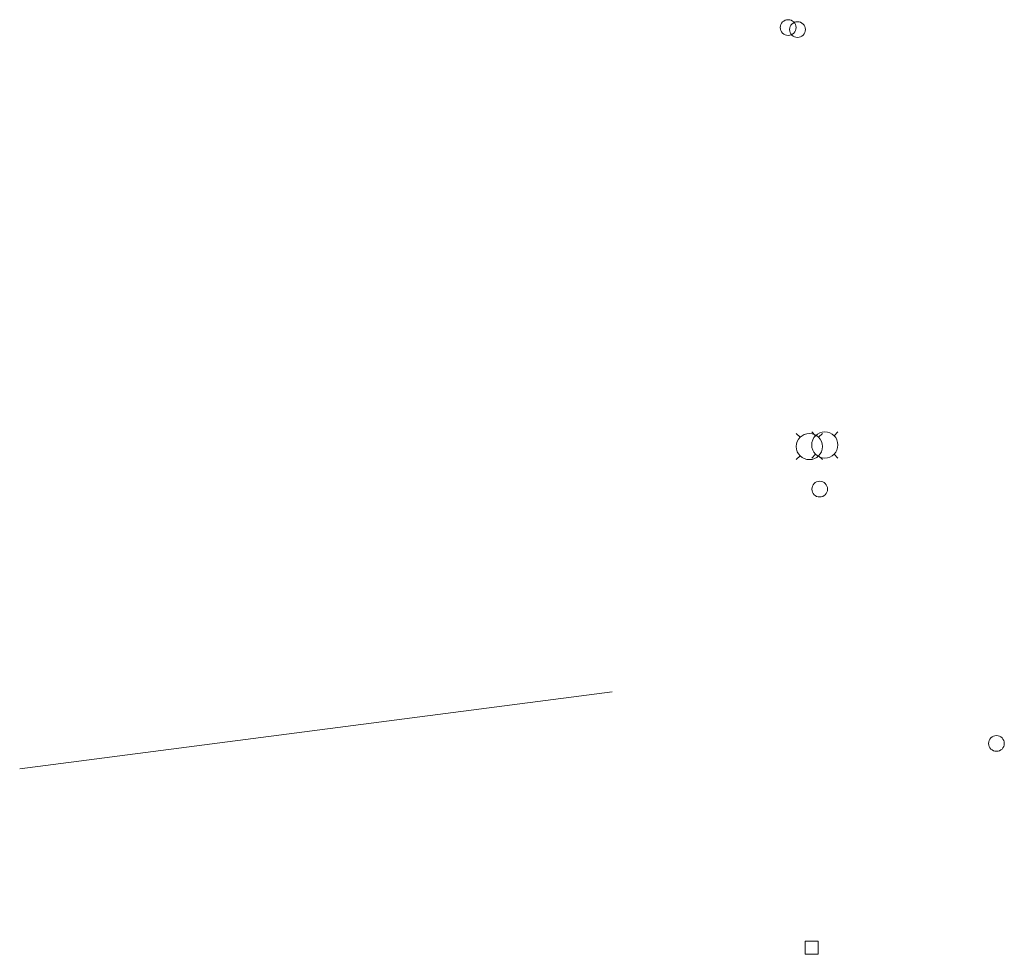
# Model space of a CAD drawing. Header units: metres. Extents: x 43144 to 46063, y 371355 to 373145.
# Tile 121 of 136: x 45818 to 45893, y 373065 to 373136. Entities that reach past the tile are written whole.
import ezdxf

# ---------------------------------------------------------------- set-up
doc = ezdxf.new("R2010")
doc.units = ezdxf.units.M

msp = doc.modelspace()

# ---------------------------------------------------------------- linework, layer by layer
at = {"layer": '', "color": 2, "linetype": 'Continuous', "lineweight": 13}
for p, q in [((45876.962, 373104.467), (45877.255, 373104.174)), ((45876.962, 373104.467), (45877.255, 373104.174)), ((45876.962, 373104.467), (45877.255, 373104.174)), ((45876.962, 373104.467), (45877.255, 373104.174)), ((45876.962, 373104.467), (45877.255, 373104.174)), ((45876.962, 373104.467), (45877.255, 373104.174)), ((45876.962, 373104.467), (45877.255, 373104.174)), ((45876.962, 373104.467), (45877.255, 373104.174)), ((45876.962, 373104.467), (45877.255, 373104.174)), ((45876.962, 373104.467), (45877.255, 373104.174)), ((45876.962, 373104.467), (45877.255, 373104.174)), ((45876.962, 373104.467), (45877.255, 373104.174)), ((45876.962, 373104.467), (45877.255, 373104.174)), ((45876.962, 373104.467), (45877.255, 373104.174)), ((45876.962, 373104.467), (45877.255, 373104.174)), ((45876.962, 373104.467), (45877.255, 373104.174)), ((45876.962, 373104.467), (45877.255, 373104.174)), ((45876.962, 373104.467), (45877.255, 373104.174)), ((45876.962, 373104.467), (45877.255, 373104.174)), ((45876.962, 373104.467), (45877.255, 373104.174)), ((45876.962, 373104.467), (45877.255, 373104.174)), ((45876.962, 373104.467), (45877.255, 373104.174)), ((45876.962, 373104.467), (45877.255, 373104.174)), ((45876.962, 373104.467), (45877.255, 373104.174)), ((45876.962, 373104.467), (45877.255, 373104.174)), ((45876.962, 373104.467), (45877.255, 373104.174)), ((45876.962, 373104.467), (45877.255, 373104.174)), ((45876.962, 373104.467), (45877.255, 373104.174)), ((45876.962, 373104.467), (45877.255, 373104.174)), ((45876.962, 373104.467), (45877.255, 373104.174)), ((45876.962, 373104.467), (45877.255, 373104.174)), ((45876.962, 373104.467), (45877.255, 373104.174)), ((45876.962, 373104.467), (45877.255, 373104.174)), ((45876.962, 373104.467), (45877.255, 373104.174)), ((45878.141, 373104.588), (45878.434, 373104.295)), ((45878.141, 373104.588), (45878.434, 373104.295)), ((45878.141, 373104.588), (45878.434, 373104.295)), ((45878.141, 373104.588), (45878.434, 373104.295)), ((45878.141, 373104.588), (45878.434, 373104.295)), ((45878.141, 373104.588), (45878.434, 373104.295)), ((45878.141, 373104.588), (45878.434, 373104.295)), ((45878.141, 373104.588), (45878.434, 373104.295)), ((45878.141, 373104.588), (45878.434, 373104.295)), ((45878.141, 373104.588), (45878.434, 373104.295)), ((45878.141, 373104.588), (45878.434, 373104.295)), ((45878.141, 373104.588), (45878.434, 373104.295)), ((45878.141, 373104.588), (45878.434, 373104.295)), ((45878.141, 373104.588), (45878.434, 373104.295)), ((45878.141, 373104.588), (45878.434, 373104.295)), ((45878.141, 373104.588), (45878.434, 373104.295)), ((45878.141, 373104.588), (45878.434, 373104.295)), ((45878.141, 373104.588), (45878.434, 373104.295)), ((45878.141, 373104.588), (45878.434, 373104.295)), ((45878.141, 373104.588), (45878.434, 373104.295)), ((45878.141, 373104.588), (45878.434, 373104.295)), ((45878.141, 373104.588), (45878.434, 373104.295)), ((45878.141, 373104.588), (45878.434, 373104.295)), ((45878.141, 373104.588), (45878.434, 373104.295)), ((45878.141, 373104.588), (45878.434, 373104.295)), ((45878.141, 373104.588), (45878.434, 373104.295)), ((45878.141, 373104.588), (45878.434, 373104.295)), ((45878.141, 373104.588), (45878.434, 373104.295)), ((45878.141, 373104.588), (45878.434, 373104.295)), ((45878.141, 373104.588), (45878.434, 373104.295)), ((45878.141, 373104.588), (45878.434, 373104.295)), ((45878.141, 373104.588), (45878.434, 373104.295)), ((45878.141, 373104.588), (45878.434, 373104.295)), ((45878.141, 373104.588), (45878.434, 373104.295)), ((45878.962, 373104.467), (45878.669, 373104.174)), ((45878.962, 373104.467), (45878.669, 373104.174)), ((45878.962, 373104.467), (45878.669, 373104.174)), ((45878.962, 373104.467), (45878.669, 373104.174)), ((45878.962, 373104.467), (45878.669, 373104.174)), ((45878.962, 373104.467), (45878.669, 373104.174)), ((45878.962, 373104.467), (45878.669, 373104.174)), ((45878.962, 373104.467), (45878.669, 373104.174)), ((45878.962, 373104.467), (45878.669, 373104.174)), ((45878.962, 373104.467), (45878.669, 373104.174)), ((45878.962, 373104.467), (45878.669, 373104.174)), ((45878.962, 373104.467), (45878.669, 373104.174)), ((45878.962, 373104.467), (45878.669, 373104.174)), ((45878.962, 373104.467), (45878.669, 373104.174)), ((45878.962, 373104.467), (45878.669, 373104.174)), ((45878.962, 373104.467), (45878.669, 373104.174)), ((45878.962, 373104.467), (45878.669, 373104.174)), ((45878.962, 373104.467), (45878.669, 373104.174)), ((45878.962, 373104.467), (45878.669, 373104.174)), ((45878.962, 373104.467), (45878.669, 373104.174)), ((45878.962, 373104.467), (45878.669, 373104.174)), ((45878.962, 373104.467), (45878.669, 373104.174)), ((45878.962, 373104.467), (45878.669, 373104.174)), ((45878.962, 373104.467), (45878.669, 373104.174)), ((45878.962, 373104.467), (45878.669, 373104.174)), ((45878.962, 373104.467), (45878.669, 373104.174)), ((45878.962, 373104.467), (45878.669, 373104.174)), ((45878.962, 373104.467), (45878.669, 373104.174)), ((45878.962, 373104.467), (45878.669, 373104.174)), ((45878.962, 373104.467), (45878.669, 373104.174)), ((45878.962, 373104.467), (45878.669, 373104.174)), ((45878.962, 373104.467), (45878.669, 373104.174)), ((45878.962, 373104.467), (45878.669, 373104.174)), ((45878.962, 373104.467), (45878.669, 373104.174)), ((45880.141, 373104.588), (45879.848, 373104.295)), ((45880.141, 373104.588), (45879.848, 373104.295)), ((45880.141, 373104.588), (45879.848, 373104.295)), ((45880.141, 373104.588), (45879.848, 373104.295)), ((45880.141, 373104.588), (45879.848, 373104.295)), ((45880.141, 373104.588), (45879.848, 373104.295)), ((45880.141, 373104.588), (45879.848, 373104.295)), ((45880.141, 373104.588), (45879.848, 373104.295)), ((45880.141, 373104.588), (45879.848, 373104.295)), ((45880.141, 373104.588), (45879.848, 373104.295)), ((45880.141, 373104.588), (45879.848, 373104.295)), ((45880.141, 373104.588), (45879.848, 373104.295)), ((45880.141, 373104.588), (45879.848, 373104.295)), ((45880.141, 373104.588), (45879.848, 373104.295)), ((45880.141, 373104.588), (45879.848, 373104.295)), ((45880.141, 373104.588), (45879.848, 373104.295)), ((45880.141, 373104.588), (45879.848, 373104.295)), ((45880.141, 373104.588), (45879.848, 373104.295)), ((45880.141, 373104.588), (45879.848, 373104.295)), ((45880.141, 373104.588), (45879.848, 373104.295)), ((45880.141, 373104.588), (45879.848, 373104.295)), ((45880.141, 373104.588), (45879.848, 373104.295)), ((45880.141, 373104.588), (45879.848, 373104.295)), ((45880.141, 373104.588), (45879.848, 373104.295)), ((45880.141, 373104.588), (45879.848, 373104.295)), ((45880.141, 373104.588), (45879.848, 373104.295)), ((45880.141, 373104.588), (45879.848, 373104.295)), ((45880.141, 373104.588), (45879.848, 373104.295)), ((45880.141, 373104.588), (45879.848, 373104.295)), ((45880.141, 373104.588), (45879.848, 373104.295)), ((45880.141, 373104.588), (45879.848, 373104.295)), ((45880.141, 373104.588), (45879.848, 373104.295)), ((45880.141, 373104.588), (45879.848, 373104.295)), ((45880.141, 373104.588), (45879.848, 373104.295)), ((45876.962, 373102.467), (45877.255, 373102.76)), ((45876.962, 373102.467), (45877.255, 373102.76)), ((45876.962, 373102.467), (45877.255, 373102.76)), ((45876.962, 373102.467), (45877.255, 373102.76)), ((45876.962, 373102.467), (45877.255, 373102.76)), ((45876.962, 373102.467), (45877.255, 373102.76)), ((45876.962, 373102.467), (45877.255, 373102.76)), ((45876.962, 373102.467), (45877.255, 373102.76)), ((45876.962, 373102.467), (45877.255, 373102.76)), ((45876.962, 373102.467), (45877.255, 373102.76)), ((45876.962, 373102.467), (45877.255, 373102.76)), ((45876.962, 373102.467), (45877.255, 373102.76)), ((45876.962, 373102.467), (45877.255, 373102.76)), ((45876.962, 373102.467), (45877.255, 373102.76)), ((45876.962, 373102.467), (45877.255, 373102.76)), ((45876.962, 373102.467), (45877.255, 373102.76)), ((45876.962, 373102.467), (45877.255, 373102.76)), ((45876.962, 373102.467), (45877.255, 373102.76)), ((45876.962, 373102.467), (45877.255, 373102.76)), ((45876.962, 373102.467), (45877.255, 373102.76)), ((45876.962, 373102.467), (45877.255, 373102.76)), ((45876.962, 373102.467), (45877.255, 373102.76)), ((45876.962, 373102.467), (45877.255, 373102.76)), ((45876.962, 373102.467), (45877.255, 373102.76)), ((45876.962, 373102.467), (45877.255, 373102.76)), ((45876.962, 373102.467), (45877.255, 373102.76)), ((45876.962, 373102.467), (45877.255, 373102.76)), ((45876.962, 373102.467), (45877.255, 373102.76)), ((45876.962, 373102.467), (45877.255, 373102.76)), ((45876.962, 373102.467), (45877.255, 373102.76)), ((45876.962, 373102.467), (45877.255, 373102.76)), ((45876.962, 373102.467), (45877.255, 373102.76)), ((45876.962, 373102.467), (45877.255, 373102.76)), ((45876.962, 373102.467), (45877.255, 373102.76)), ((45878.141, 373102.588), (45878.434, 373102.881)), ((45878.141, 373102.588), (45878.434, 373102.881)), ((45878.141, 373102.588), (45878.434, 373102.881)), ((45878.141, 373102.588), (45878.434, 373102.881)), ((45878.141, 373102.588), (45878.434, 373102.881)), ((45878.141, 373102.588), (45878.434, 373102.881)), ((45878.141, 373102.588), (45878.434, 373102.881)), ((45878.141, 373102.588), (45878.434, 373102.881)), ((45878.141, 373102.588), (45878.434, 373102.881)), ((45878.141, 373102.588), (45878.434, 373102.881)), ((45878.141, 373102.588), (45878.434, 373102.881)), ((45878.141, 373102.588), (45878.434, 373102.881)), ((45878.141, 373102.588), (45878.434, 373102.881)), ((45878.141, 373102.588), (45878.434, 373102.881)), ((45878.141, 373102.588), (45878.434, 373102.881)), ((45878.141, 373102.588), (45878.434, 373102.881)), ((45878.141, 373102.588), (45878.434, 373102.881)), ((45878.141, 373102.588), (45878.434, 373102.881)), ((45878.141, 373102.588), (45878.434, 373102.881)), ((45878.141, 373102.588), (45878.434, 373102.881)), ((45878.141, 373102.588), (45878.434, 373102.881)), ((45878.141, 373102.588), (45878.434, 373102.881)), ((45878.141, 373102.588), (45878.434, 373102.881)), ((45878.141, 373102.588), (45878.434, 373102.881)), ((45878.141, 373102.588), (45878.434, 373102.881)), ((45878.141, 373102.588), (45878.434, 373102.881)), ((45878.141, 373102.588), (45878.434, 373102.881)), ((45878.141, 373102.588), (45878.434, 373102.881)), ((45878.141, 373102.588), (45878.434, 373102.881)), ((45878.141, 373102.588), (45878.434, 373102.881)), ((45878.141, 373102.588), (45878.434, 373102.881)), ((45878.141, 373102.588), (45878.434, 373102.881)), ((45878.141, 373102.588), (45878.434, 373102.881)), ((45878.141, 373102.588), (45878.434, 373102.881)), ((45878.962, 373102.467), (45878.669, 373102.76)), ((45878.962, 373102.467), (45878.669, 373102.76)), ((45878.962, 373102.467), (45878.669, 373102.76)), ((45878.962, 373102.467), (45878.669, 373102.76)), ((45878.962, 373102.467), (45878.669, 373102.76)), ((45878.962, 373102.467), (45878.669, 373102.76)), ((45878.962, 373102.467), (45878.669, 373102.76)), ((45878.962, 373102.467), (45878.669, 373102.76)), ((45878.962, 373102.467), (45878.669, 373102.76)), ((45878.962, 373102.467), (45878.669, 373102.76)), ((45878.962, 373102.467), (45878.669, 373102.76)), ((45878.962, 373102.467), (45878.669, 373102.76)), ((45878.962, 373102.467), (45878.669, 373102.76)), ((45878.962, 373102.467), (45878.669, 373102.76)), ((45878.962, 373102.467), (45878.669, 373102.76)), ((45878.962, 373102.467), (45878.669, 373102.76)), ((45878.962, 373102.467), (45878.669, 373102.76)), ((45878.962, 373102.467), (45878.669, 373102.76)), ((45878.962, 373102.467), (45878.669, 373102.76)), ((45878.962, 373102.467), (45878.669, 373102.76)), ((45878.962, 373102.467), (45878.669, 373102.76)), ((45878.962, 373102.467), (45878.669, 373102.76)), ((45878.962, 373102.467), (45878.669, 373102.76)), ((45878.962, 373102.467), (45878.669, 373102.76)), ((45878.962, 373102.467), (45878.669, 373102.76)), ((45878.962, 373102.467), (45878.669, 373102.76)), ((45878.962, 373102.467), (45878.669, 373102.76)), ((45878.962, 373102.467), (45878.669, 373102.76)), ((45878.962, 373102.467), (45878.669, 373102.76)), ((45878.962, 373102.467), (45878.669, 373102.76)), ((45878.962, 373102.467), (45878.669, 373102.76)), ((45878.962, 373102.467), (45878.669, 373102.76)), ((45878.962, 373102.467), (45878.669, 373102.76)), ((45878.962, 373102.467), (45878.669, 373102.76)), ((45880.141, 373102.588), (45879.848, 373102.881)), ((45880.141, 373102.588), (45879.848, 373102.881)), ((45880.141, 373102.588), (45879.848, 373102.881)), ((45880.141, 373102.588), (45879.848, 373102.881)), ((45880.141, 373102.588), (45879.848, 373102.881)), ((45880.141, 373102.588), (45879.848, 373102.881)), ((45880.141, 373102.588), (45879.848, 373102.881)), ((45880.141, 373102.588), (45879.848, 373102.881)), ((45880.141, 373102.588), (45879.848, 373102.881)), ((45880.141, 373102.588), (45879.848, 373102.881)), ((45880.141, 373102.588), (45879.848, 373102.881)), ((45880.141, 373102.588), (45879.848, 373102.881)), ((45880.141, 373102.588), (45879.848, 373102.881)), ((45880.141, 373102.588), (45879.848, 373102.881)), ((45880.141, 373102.588), (45879.848, 373102.881)), ((45880.141, 373102.588), (45879.848, 373102.881)), ((45880.141, 373102.588), (45879.848, 373102.881)), ((45880.141, 373102.588), (45879.848, 373102.881)), ((45880.141, 373102.588), (45879.848, 373102.881)), ((45880.141, 373102.588), (45879.848, 373102.881)), ((45880.141, 373102.588), (45879.848, 373102.881)), ((45880.141, 373102.588), (45879.848, 373102.881)), ((45880.141, 373102.588), (45879.848, 373102.881)), ((45880.141, 373102.588), (45879.848, 373102.881)), ((45880.141, 373102.588), (45879.848, 373102.881)), ((45880.141, 373102.588), (45879.848, 373102.881)), ((45880.141, 373102.588), (45879.848, 373102.881)), ((45880.141, 373102.588), (45879.848, 373102.881)), ((45880.141, 373102.588), (45879.848, 373102.881)), ((45880.141, 373102.588), (45879.848, 373102.881)), ((45880.141, 373102.588), (45879.848, 373102.881)), ((45880.141, 373102.588), (45879.848, 373102.881)), ((45880.141, 373102.588), (45879.848, 373102.881)), ((45880.141, 373102.588), (45879.848, 373102.881))]:
    msp.add_line(p, q, dxfattribs=at)
at = {"layer": '', "lineweight": 18, "flags": 128}
msp.add_lwpolyline([(45817.672, 373078.85), (45862.909, 373084.737)], dxfattribs=at)
msp.add_lwpolyline([(45817.672, 373078.85), (45862.909, 373084.737)], dxfattribs=at)
msp.add_lwpolyline([(45817.672, 373078.85), (45862.909, 373084.737)], dxfattribs=at)
msp.add_lwpolyline([(45817.672, 373078.85), (45862.909, 373084.737)], dxfattribs=at)
msp.add_lwpolyline([(45817.672, 373078.85), (45862.909, 373084.737)], dxfattribs=at)
msp.add_lwpolyline([(45817.672, 373078.85), (45862.909, 373084.737)], dxfattribs=at)
msp.add_lwpolyline([(45817.672, 373078.85), (45862.909, 373084.737)], dxfattribs=at)
msp.add_lwpolyline([(45817.672, 373078.85), (45862.909, 373084.737)], dxfattribs=at)
msp.add_lwpolyline([(45817.672, 373078.85), (45862.909, 373084.737)], dxfattribs=at)
msp.add_lwpolyline([(45817.672, 373078.85), (45862.909, 373084.737)], dxfattribs=at)
msp.add_lwpolyline([(45817.672, 373078.85), (45862.909, 373084.737)], dxfattribs=at)
msp.add_lwpolyline([(45817.672, 373078.85), (45862.909, 373084.737)], dxfattribs=at)
msp.add_lwpolyline([(45817.672, 373078.85), (45862.909, 373084.737)], dxfattribs=at)
msp.add_lwpolyline([(45817.672, 373078.85), (45862.909, 373084.737)], dxfattribs=at)
msp.add_lwpolyline([(45817.672, 373078.85), (45862.909, 373084.737)], dxfattribs=at)
msp.add_lwpolyline([(45817.672, 373078.85), (45862.909, 373084.737)], dxfattribs=at)
msp.add_lwpolyline([(45817.672, 373078.85), (45862.909, 373084.737)], dxfattribs=at)
msp.add_lwpolyline([(45817.672, 373078.85), (45862.909, 373084.737)], dxfattribs=at)
msp.add_lwpolyline([(45817.672, 373078.85), (45862.909, 373084.737)], dxfattribs=at)
msp.add_lwpolyline([(45817.672, 373078.85), (45862.909, 373084.737)], dxfattribs=at)
msp.add_lwpolyline([(45817.672, 373078.85), (45862.909, 373084.737)], dxfattribs=at)
msp.add_lwpolyline([(45817.672, 373078.85), (45862.909, 373084.737)], dxfattribs=at)
msp.add_lwpolyline([(45817.672, 373078.85), (45862.909, 373084.737)], dxfattribs=at)
msp.add_lwpolyline([(45817.672, 373078.85), (45862.909, 373084.737)], dxfattribs=at)
msp.add_lwpolyline([(45817.672, 373078.85), (45862.909, 373084.737)], dxfattribs=at)
msp.add_lwpolyline([(45817.672, 373078.85), (45862.909, 373084.737)], dxfattribs=at)
msp.add_lwpolyline([(45817.672, 373078.85), (45862.909, 373084.737)], dxfattribs=at)
msp.add_lwpolyline([(45817.672, 373078.85), (45862.909, 373084.737)], dxfattribs=at)
msp.add_lwpolyline([(45817.672, 373078.85), (45862.909, 373084.737)], dxfattribs=at)
msp.add_lwpolyline([(45817.672, 373078.85), (45862.909, 373084.737)], dxfattribs=at)
msp.add_lwpolyline([(45817.672, 373078.85), (45862.909, 373084.737)], dxfattribs=at)
msp.add_lwpolyline([(45817.672, 373078.85), (45862.909, 373084.737)], dxfattribs=at)
msp.add_lwpolyline([(45817.672, 373078.85), (45862.909, 373084.737)], dxfattribs=at)
msp.add_lwpolyline([(45817.672, 373078.85), (45862.909, 373084.737)], dxfattribs=at)
msp.add_lwpolyline([(45817.672, 373078.85), (45862.909, 373084.737)], dxfattribs=at)
msp.add_lwpolyline([(45817.672, 373078.85), (45862.909, 373084.737)], dxfattribs=at)
msp.add_lwpolyline([(45817.672, 373078.85), (45862.909, 373084.737)], dxfattribs=at)
at = {"layer": '', "color": 6, "linetype": 'Continuous', "lineweight": 13, "flags": 128}
msp.add_lwpolyline([(45877.637, 373064.7), (45878.637, 373064.7), (45878.637, 373065.7), (45877.637, 373065.7), (45877.637, 373064.7)], close=True, dxfattribs=at)
msp.add_lwpolyline([(45877.637, 373064.7), (45878.637, 373064.7), (45878.637, 373065.7), (45877.637, 373065.7), (45877.637, 373064.7)], close=True, dxfattribs=at)
msp.add_lwpolyline([(45877.637, 373064.7), (45878.637, 373064.7), (45878.637, 373065.7), (45877.637, 373065.7), (45877.637, 373064.7)], close=True, dxfattribs=at)
msp.add_lwpolyline([(45877.637, 373064.7), (45878.637, 373064.7), (45878.637, 373065.7), (45877.637, 373065.7), (45877.637, 373064.7)], close=True, dxfattribs=at)
msp.add_lwpolyline([(45877.637, 373064.7), (45878.637, 373064.7), (45878.637, 373065.7), (45877.637, 373065.7), (45877.637, 373064.7)], close=True, dxfattribs=at)
msp.add_lwpolyline([(45877.637, 373064.7), (45878.637, 373064.7), (45878.637, 373065.7), (45877.637, 373065.7), (45877.637, 373064.7)], close=True, dxfattribs=at)
msp.add_lwpolyline([(45877.637, 373064.7), (45878.637, 373064.7), (45878.637, 373065.7), (45877.637, 373065.7), (45877.637, 373064.7)], close=True, dxfattribs=at)
msp.add_lwpolyline([(45877.637, 373064.7), (45878.637, 373064.7), (45878.637, 373065.7), (45877.637, 373065.7), (45877.637, 373064.7)], close=True, dxfattribs=at)
msp.add_lwpolyline([(45877.637, 373064.7), (45878.637, 373064.7), (45878.637, 373065.7), (45877.637, 373065.7), (45877.637, 373064.7)], close=True, dxfattribs=at)
msp.add_lwpolyline([(45877.637, 373064.7), (45878.637, 373064.7), (45878.637, 373065.7), (45877.637, 373065.7), (45877.637, 373064.7)], close=True, dxfattribs=at)
msp.add_lwpolyline([(45877.637, 373064.7), (45878.637, 373064.7), (45878.637, 373065.7), (45877.637, 373065.7), (45877.637, 373064.7)], close=True, dxfattribs=at)
msp.add_lwpolyline([(45877.637, 373064.7), (45878.637, 373064.7), (45878.637, 373065.7), (45877.637, 373065.7), (45877.637, 373064.7)], close=True, dxfattribs=at)
msp.add_lwpolyline([(45877.637, 373064.7), (45878.637, 373064.7), (45878.637, 373065.7), (45877.637, 373065.7), (45877.637, 373064.7)], close=True, dxfattribs=at)
msp.add_lwpolyline([(45877.637, 373064.7), (45878.637, 373064.7), (45878.637, 373065.7), (45877.637, 373065.7), (45877.637, 373064.7)], close=True, dxfattribs=at)
msp.add_lwpolyline([(45877.637, 373064.7), (45878.637, 373064.7), (45878.637, 373065.7), (45877.637, 373065.7), (45877.637, 373064.7)], close=True, dxfattribs=at)
msp.add_lwpolyline([(45877.637, 373064.7), (45878.637, 373064.7), (45878.637, 373065.7), (45877.637, 373065.7), (45877.637, 373064.7)], close=True, dxfattribs=at)
msp.add_lwpolyline([(45877.637, 373064.7), (45878.637, 373064.7), (45878.637, 373065.7), (45877.637, 373065.7), (45877.637, 373064.7)], close=True, dxfattribs=at)
msp.add_lwpolyline([(45877.637, 373064.7), (45878.637, 373064.7), (45878.637, 373065.7), (45877.637, 373065.7), (45877.637, 373064.7)], close=True, dxfattribs=at)
msp.add_lwpolyline([(45877.637, 373064.7), (45878.637, 373064.7), (45878.637, 373065.7), (45877.637, 373065.7), (45877.637, 373064.7)], close=True, dxfattribs=at)
msp.add_lwpolyline([(45877.637, 373064.7), (45878.637, 373064.7), (45878.637, 373065.7), (45877.637, 373065.7), (45877.637, 373064.7)], close=True, dxfattribs=at)
msp.add_lwpolyline([(45877.637, 373064.7), (45878.637, 373064.7), (45878.637, 373065.7), (45877.637, 373065.7), (45877.637, 373064.7)], close=True, dxfattribs=at)
msp.add_lwpolyline([(45877.637, 373064.7), (45878.637, 373064.7), (45878.637, 373065.7), (45877.637, 373065.7), (45877.637, 373064.7)], close=True, dxfattribs=at)
msp.add_lwpolyline([(45877.637, 373064.7), (45878.637, 373064.7), (45878.637, 373065.7), (45877.637, 373065.7), (45877.637, 373064.7)], close=True, dxfattribs=at)
msp.add_lwpolyline([(45877.637, 373064.7), (45878.637, 373064.7), (45878.637, 373065.7), (45877.637, 373065.7), (45877.637, 373064.7)], close=True, dxfattribs=at)
msp.add_lwpolyline([(45877.637, 373064.7), (45878.637, 373064.7), (45878.637, 373065.7), (45877.637, 373065.7), (45877.637, 373064.7)], close=True, dxfattribs=at)
msp.add_lwpolyline([(45877.637, 373064.7), (45878.637, 373064.7), (45878.637, 373065.7), (45877.637, 373065.7), (45877.637, 373064.7)], close=True, dxfattribs=at)
msp.add_lwpolyline([(45877.637, 373064.7), (45878.637, 373064.7), (45878.637, 373065.7), (45877.637, 373065.7), (45877.637, 373064.7)], close=True, dxfattribs=at)
msp.add_lwpolyline([(45877.637, 373064.7), (45878.637, 373064.7), (45878.637, 373065.7), (45877.637, 373065.7), (45877.637, 373064.7)], close=True, dxfattribs=at)
msp.add_lwpolyline([(45877.637, 373064.7), (45878.637, 373064.7), (45878.637, 373065.7), (45877.637, 373065.7), (45877.637, 373064.7)], close=True, dxfattribs=at)
msp.add_lwpolyline([(45877.637, 373064.7), (45878.637, 373064.7), (45878.637, 373065.7), (45877.637, 373065.7), (45877.637, 373064.7)], close=True, dxfattribs=at)
msp.add_lwpolyline([(45877.637, 373064.7), (45878.637, 373064.7), (45878.637, 373065.7), (45877.637, 373065.7), (45877.637, 373064.7)], close=True, dxfattribs=at)
msp.add_lwpolyline([(45877.637, 373064.7), (45878.637, 373064.7), (45878.637, 373065.7), (45877.637, 373065.7), (45877.637, 373064.7)], close=True, dxfattribs=at)
msp.add_lwpolyline([(45877.637, 373064.7), (45878.637, 373064.7), (45878.637, 373065.7), (45877.637, 373065.7), (45877.637, 373064.7)], close=True, dxfattribs=at)
msp.add_lwpolyline([(45877.637, 373064.7), (45878.637, 373064.7), (45878.637, 373065.7), (45877.637, 373065.7), (45877.637, 373064.7)], close=True, dxfattribs=at)
at = {"layer": '', "color": 30, "linetype": 'Continuous', "lineweight": 0}
for centre in [(45876.342, 373135.46), (45876.342, 373135.46), (45876.342, 373135.46), (45876.342, 373135.46), (45876.342, 373135.46), (45876.342, 373135.46), (45876.342, 373135.46), (45876.342, 373135.46), (45876.342, 373135.46), (45876.342, 373135.46), (45876.342, 373135.46), (45876.342, 373135.46), (45876.342, 373135.46), (45876.342, 373135.46), (45876.342, 373135.46), (45876.342, 373135.46), (45876.342, 373135.46), (45876.342, 373135.46), (45876.342, 373135.46), (45876.342, 373135.46), (45876.342, 373135.46), (45876.342, 373135.46), (45876.342, 373135.46), (45876.342, 373135.46), (45876.342, 373135.46), (45876.342, 373135.46), (45876.342, 373135.46), (45876.342, 373135.46), (45876.342, 373135.46), (45876.342, 373135.46), (45876.342, 373135.46), (45876.342, 373135.46), (45876.342, 373135.46), (45876.342, 373135.46), (45877.056, 373135.306), (45877.056, 373135.306), (45877.056, 373135.306), (45877.056, 373135.306), (45877.056, 373135.306), (45877.056, 373135.306), (45877.056, 373135.306), (45877.056, 373135.306), (45877.056, 373135.306), (45877.056, 373135.306), (45877.056, 373135.306), (45877.056, 373135.306), (45877.056, 373135.306), (45877.056, 373135.306), (45877.056, 373135.306), (45877.056, 373135.306), (45877.056, 373135.306), (45877.056, 373135.306), (45877.056, 373135.306), (45877.056, 373135.306), (45877.056, 373135.306), (45877.056, 373135.306), (45877.056, 373135.306), (45877.056, 373135.306), (45877.056, 373135.306), (45877.056, 373135.306), (45877.056, 373135.306), (45877.056, 373135.306), (45877.056, 373135.306), (45877.056, 373135.306), (45877.056, 373135.306), (45877.056, 373135.306), (45877.056, 373135.306), (45877.056, 373135.306), (45878.751, 373100.218), (45878.751, 373100.218), (45878.751, 373100.218), (45878.751, 373100.218), (45878.751, 373100.218), (45878.751, 373100.218), (45878.751, 373100.218), (45878.751, 373100.218), (45878.751, 373100.218), (45878.751, 373100.218), (45878.751, 373100.218), (45878.751, 373100.218), (45878.751, 373100.218), (45878.751, 373100.218), (45878.751, 373100.218), (45878.751, 373100.218), (45878.751, 373100.218), (45878.751, 373100.218), (45878.751, 373100.218), (45878.751, 373100.218), (45878.751, 373100.218), (45878.751, 373100.218), (45878.751, 373100.218), (45878.751, 373100.218), (45878.751, 373100.218), (45878.751, 373100.218), (45878.751, 373100.218), (45878.751, 373100.218), (45878.751, 373100.218), (45878.751, 373100.218), (45878.751, 373100.218), (45878.751, 373100.218), (45878.751, 373100.218), (45878.751, 373100.218), (45892.244, 373080.8), (45892.244, 373080.8), (45892.244, 373080.8), (45892.244, 373080.8), (45892.244, 373080.8), (45892.244, 373080.8), (45892.244, 373080.8), (45892.244, 373080.8), (45892.244, 373080.8), (45892.244, 373080.8), (45892.244, 373080.8), (45892.244, 373080.8), (45892.244, 373080.8), (45892.244, 373080.8), (45892.244, 373080.8), (45892.244, 373080.8), (45892.244, 373080.8), (45892.244, 373080.8), (45892.244, 373080.8), (45892.244, 373080.8), (45892.244, 373080.8), (45892.244, 373080.8), (45892.244, 373080.8), (45892.244, 373080.8), (45892.244, 373080.8), (45892.244, 373080.8), (45892.244, 373080.8), (45892.244, 373080.8), (45892.244, 373080.8), (45892.244, 373080.8), (45892.244, 373080.8), (45892.244, 373080.8), (45892.244, 373080.8), (45892.244, 373080.8)]:
    msp.add_circle(centre, 0.6, dxfattribs=at)
at = {"layer": '', "color": 2, "linetype": 'Continuous', "lineweight": 13}
for centre in [(45877.962, 373103.467), (45877.962, 373103.467), (45877.962, 373103.467), (45877.962, 373103.467), (45877.962, 373103.467), (45877.962, 373103.467), (45877.962, 373103.467), (45877.962, 373103.467), (45877.962, 373103.467), (45877.962, 373103.467), (45877.962, 373103.467), (45877.962, 373103.467), (45877.962, 373103.467), (45877.962, 373103.467), (45877.962, 373103.467), (45877.962, 373103.467), (45877.962, 373103.467), (45877.962, 373103.467), (45877.962, 373103.467), (45877.962, 373103.467), (45877.962, 373103.467), (45877.962, 373103.467), (45877.962, 373103.467), (45877.962, 373103.467), (45877.962, 373103.467), (45877.962, 373103.467), (45877.962, 373103.467), (45877.962, 373103.467), (45877.962, 373103.467), (45877.962, 373103.467), (45877.962, 373103.467), (45877.962, 373103.467), (45877.962, 373103.467), (45877.962, 373103.467), (45879.141, 373103.588), (45879.141, 373103.588), (45879.141, 373103.588), (45879.141, 373103.588), (45879.141, 373103.588), (45879.141, 373103.588), (45879.141, 373103.588), (45879.141, 373103.588), (45879.141, 373103.588), (45879.141, 373103.588), (45879.141, 373103.588), (45879.141, 373103.588), (45879.141, 373103.588), (45879.141, 373103.588), (45879.141, 373103.588), (45879.141, 373103.588), (45879.141, 373103.588), (45879.141, 373103.588), (45879.141, 373103.588), (45879.141, 373103.588), (45879.141, 373103.588), (45879.141, 373103.588), (45879.141, 373103.588), (45879.141, 373103.588), (45879.141, 373103.588), (45879.141, 373103.588), (45879.141, 373103.588), (45879.141, 373103.588), (45879.141, 373103.588), (45879.141, 373103.588), (45879.141, 373103.588), (45879.141, 373103.588), (45879.141, 373103.588), (45879.141, 373103.588)]:
    msp.add_circle(centre, 1, dxfattribs=at)

doc.saveas('drawing.dxf')
